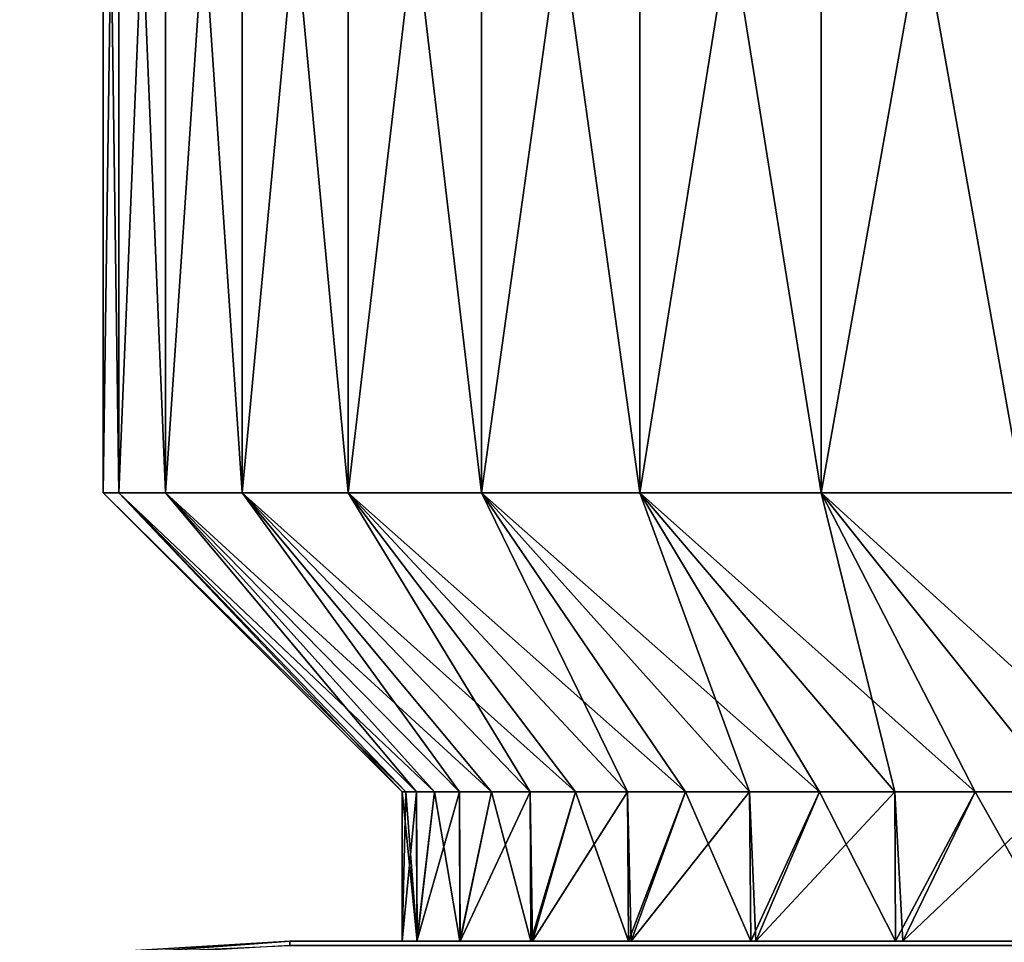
# Model space of a CAD drawing. Header units: metres. Extents: x -106 to 264, y -111 to 81.
# Tile 42 of 256: x -90 to -84, y 21 to 27. Entities that reach past the tile are written whole.
import ezdxf

# ---------------------------------------------------------------- set-up
doc = ezdxf.new("R2010")
doc.units = ezdxf.units.M
doc.layers.add('solid_20422013', color=7, linetype='CONTINUOUS')

msp = doc.modelspace()

# ---------------------------------------------------------------- linework, layer by layer
at = {"layer": 'solid_20422013'}
for points in [[(-89.645523, 31.570021, -1.660665), (-89.645523, 24, -1.660665), (-89.75, 24)], [(-89.75, 31.570021), (-89.75, 24), (-89.645523, 24, 1.660665)], [(-89.645523, 31.570021, -1.660665), (-89.75, 24), (-89.75, 31.570021)], [(-89.645523, 31.570021, 1.660665), (-89.75, 31.570021), (-89.645523, 24, 1.660665)], [(-89.333725, 31.570021, -3.295141), (-89.333725, 24, -3.295141), (-89.645523, 24, -1.660665)], [(-89.333725, 31.570021, -3.295141), (-89.645523, 24, -1.660665), (-89.645523, 31.570021, -1.660665)], [(-89.645523, 31.570021, 1.660665), (-89.645523, 24, 1.660665), (-89.333725, 24, 3.295141)], [(-89.333725, 31.570021, 3.295141), (-89.645523, 31.570021, 1.660665), (-89.333725, 24, 3.295141)], [(-88.819542, 31.570021, -4.87765), (-88.819542, 24, -4.87765), (-89.333725, 24, -3.295141)], [(-88.819542, 31.570021, -4.87765), (-89.333725, 24, -3.295141), (-89.333725, 31.570021, -3.295141)], [(-89.333725, 31.570021, 3.295141), (-89.333725, 24, 3.295141), (-88.819542, 24, 4.87765)], [(-88.819542, 31.570021, 4.87765), (-89.333725, 31.570021, 3.295141), (-88.819542, 24, 4.87765)], [(-88.111061, 31.570021, -6.383236), (-88.111061, 24, -6.383236), (-88.819542, 24, -4.87765)], [(-88.111061, 31.570021, -6.383236), (-88.819542, 24, -4.87765), (-88.819542, 31.570021, -4.87765)], [(-88.819542, 31.570021, 4.87765), (-88.819542, 24, 4.87765), (-88.111061, 24, 6.383236)], [(-88.111061, 31.570021, 6.383236), (-88.819542, 31.570021, 4.87765), (-88.111061, 24, 6.383236)], [(-87.219475, 31.570021, -7.788155), (-87.219475, 24, -7.788155), (-88.111061, 24, -6.383236)], [(-87.219475, 31.570021, -7.788155), (-88.111061, 24, -6.383236), (-88.111061, 31.570021, -6.383236)], [(-88.111061, 31.570021, 6.383236), (-88.111061, 24, 6.383236), (-87.219475, 24, 7.788155)], [(-87.219475, 31.570021, 7.788155), (-88.111061, 31.570021, 6.383236), (-87.219475, 24, 7.788155)], [(-86.158836, 31.570021, -9.07025), (-86.158836, 24, -9.07025), (-87.219475, 24, -7.788155)], [(-86.158836, 31.570021, -9.07025), (-87.219475, 24, -7.788155), (-87.219475, 31.570021, -7.788155)], [(-87.219475, 31.570021, 7.788155), (-87.219475, 24, 7.788155), (-86.158836, 24, 9.07025)], [(-86.158836, 31.570021, 9.07025), (-87.219475, 31.570021, 7.788155), (-86.158836, 24, 9.07025)], [(-84.945869, 31.570021, -10.2093), (-84.945869, 24, -10.2093), (-86.158836, 24, -9.07025)], [(-84.945869, 31.570021, -10.2093), (-86.158836, 24, -9.07025), (-86.158836, 31.570021, -9.07025)], [(-86.158836, 31.570021, 9.07025), (-86.158836, 24, 9.07025), (-84.945869, 24, 10.2093)], [(-84.945869, 31.570021, 10.2093), (-86.158836, 31.570021, 9.07025), (-84.945869, 24, 10.2093)], [(-83.599709, 31.570021, -11.187345), (-83.599709, 24, -11.187345), (-84.945869, 24, -10.2093)], [(-83.599709, 31.570021, -11.187345), (-84.945869, 24, -10.2093), (-84.945869, 31.570021, -10.2093)], [(-84.945869, 31.570021, 10.2093), (-84.945869, 24, 10.2093), (-83.599709, 24, 11.187345)], [(-83.599709, 31.570021, 11.187345), (-84.945869, 31.570021, 10.2093), (-83.599709, 24, 11.187345)], [(-89.75, 24), (-87.75, 22), (-87.725914, 22, 0.735785)], [(-89.75, 24), (-89.645523, 24, -1.660665), (-87.75, 22)], [(-89.645523, 24, 1.660665), (-89.75, 24), (-87.725914, 22, 0.735785)], [(-89.645523, 24, -1.660665), (-87.725914, 22, -0.735785), (-87.75, 22)], [(-89.645523, 24, 1.660665), (-87.725914, 22, 0.735785), (-87.653755, 22, 1.46842)], [(-89.645523, 24, 1.660665), (-87.653755, 22, 1.46842), (-87.533836, 22, 2.194766)], [(-89.333725, 24, 3.295141), (-89.645523, 24, 1.660665), (-87.533836, 22, 2.194766)], [(-89.645523, 24, -1.660665), (-87.653755, 22, -1.46842), (-87.725914, 22, -0.735785)], [(-89.645523, 24, -1.660665), (-89.333725, 24, -3.295141), (-87.653755, 22, -1.46842)], [(-89.333725, 24, 3.295141), (-87.533836, 22, 2.194766), (-87.366669, 22, 2.911714)], [(-89.333725, 24, 3.295141), (-87.366669, 22, 2.911714), (-87.152962, 22, 3.616194)], [(-88.819542, 24, 4.87765), (-89.333725, 24, 3.295141), (-87.152962, 22, 3.616194)], [(-89.333725, 24, -3.295141), (-87.366669, 22, -2.911714), (-87.533836, 22, -2.194766)], [(-89.333725, 24, -3.295141), (-88.819542, 24, -4.87765), (-87.366669, 22, -2.911714)], [(-89.333725, 24, -3.295141), (-87.533836, 22, -2.194766), (-87.653755, 22, -1.46842)], [(-88.819542, 24, 4.87765), (-87.152962, 22, 3.616194), (-86.893646, 22, 4.305189)], [(-88.819542, 24, 4.87765), (-86.893646, 22, 4.305189), (-86.589821, 22, 4.975748)], [(-88.111061, 24, 6.383236), (-88.819542, 24, 4.87765), (-86.589821, 22, 4.975748)], [(-88.819542, 24, -4.87765), (-86.893646, 22, -4.305189), (-87.152962, 22, -3.616194)], [(-88.819542, 24, -4.87765), (-88.111061, 24, -6.383236), (-86.893646, 22, -4.305189)], [(-88.819542, 24, -4.87765), (-87.152962, 22, -3.616194), (-87.366669, 22, -2.911714)], [(-88.111061, 24, 6.383236), (-86.589821, 22, 4.975748), (-86.242783, 22, 5.625)], [(-88.111061, 24, 6.383236), (-86.242783, 22, 5.625), (-85.854034, 22, 6.250165)], [(-87.219475, 24, 7.788155), (-88.111061, 24, 6.383236), (-85.854034, 22, 6.250165)], [(-88.111061, 24, -6.383236), (-86.242783, 22, -5.625), (-86.589821, 22, -4.975748)], [(-88.111061, 24, -6.383236), (-87.219475, 24, -7.788155), (-86.242783, 22, -5.625)], [(-88.111061, 24, -6.383236), (-86.589821, 22, -4.975748), (-86.893646, 22, -4.305189)], [(-87.219475, 24, 7.788155), (-85.854034, 22, 6.250165), (-85.425224, 22, 6.848566)], [(-87.219475, 24, 7.788155), (-85.425224, 22, 6.848566), (-84.958199, 22, 7.41764)], [(-86.158836, 24, 9.07025), (-87.219475, 24, 7.788155), (-84.958199, 22, 7.41764)], [(-87.219475, 24, -7.788155), (-85.425224, 22, -6.848566), (-85.854034, 22, -6.250165)], [(-87.219475, 24, -7.788155), (-86.158836, 24, -9.07025), (-85.425224, 22, -6.848566)], [(-87.219475, 24, -7.788155), (-85.854034, 22, -6.250165), (-86.242783, 22, -5.625)], [(-86.158836, 24, 9.07025), (-84.958199, 22, 7.41764), (-84.454948, 22, 7.954951)], [(-86.158836, 24, 9.07025), (-84.454948, 22, 7.954951), (-83.917641, 22, 8.458198)], [(-84.945869, 24, 10.2093), (-86.158836, 24, 9.07025), (-83.917641, 22, 8.458198)], [(-86.158836, 24, -9.07025), (-84.454948, 22, -7.954951), (-84.958199, 22, -7.41764)], [(-86.158836, 24, -9.07025), (-84.945869, 24, -10.2093), (-84.454948, 22, -7.954951)], [(-86.158836, 24, -9.07025), (-84.958199, 22, -7.41764), (-85.425224, 22, -6.848566)], [(-84.945869, 24, 10.2093), (-83.917641, 22, 8.458198), (-83.348564, 22, 8.925225)], [(-84.945869, 24, 10.2093), (-83.348564, 22, 8.925225), (-82.750168, 22, 9.354033)], [(-83.599709, 24, 11.187345), (-84.945869, 24, 10.2093), (-82.750168, 22, 9.354033)], [(-84.945869, 24, -10.2093), (-83.348564, 22, -8.925225), (-83.917641, 22, -8.458198)], [(-84.945869, 24, -10.2093), (-83.599709, 24, -11.187345), (-83.348564, 22, -8.925225)], [(-84.945869, 24, -10.2093), (-83.917641, 22, -8.458198), (-84.454948, 22, -7.954951)], [(-87.75, 22), (-87.75, 21), (-87.65023, 21, 1.484793)], [(-87.653755, 22, -1.46842), (-87.650566, 21, -1.48842), (-87.75, 21)], [(-87.725914, 22, -0.735785), (-87.75, 21), (-87.75, 22)], [(-87.725914, 22, -0.735785), (-87.653755, 22, -1.46842), (-87.75, 21)], [(-87.725914, 22, 0.735785), (-87.75, 22), (-87.65023, 21, 1.484793)], [(-87.653755, 22, 1.46842), (-87.725914, 22, 0.735785), (-87.65023, 21, 1.484793)], [(-87.533836, 22, 2.194766), (-87.653755, 22, 1.46842), (-87.65023, 21, 1.484793)], [(-87.653755, 22, -1.46842), (-87.533836, 22, -2.194766), (-87.650566, 21, -1.48842)], [(-87.366669, 22, -2.911714), (-87.361862, 21, -2.92955), (-87.650566, 21, -1.48842)], [(-87.533836, 22, -2.194766), (-87.366669, 22, -2.911714), (-87.650566, 21, -1.48842)], [(-87.533836, 22, 2.194766), (-87.65023, 21, 1.484793), (-87.364677, 21, 2.919104)], [(-87.366669, 22, 2.911714), (-87.533836, 22, 2.194766), (-87.364677, 21, 2.919104)], [(-87.152962, 22, 3.616194), (-87.366669, 22, 2.911714), (-87.364677, 21, 2.919104)], [(-87.366669, 22, -2.911714), (-87.152962, 22, -3.616194), (-87.361862, 21, -2.92955)], [(-87.152962, 22, 3.616194), (-87.364677, 21, 2.919104), (-86.888046, 21, 4.314885)], [(-86.893646, 22, -4.305189), (-86.878525, 21, -4.336645), (-87.361862, 21, -2.92955)], [(-87.152962, 22, -3.616194), (-86.893646, 22, -4.305189), (-87.361862, 21, -2.92955)], [(-86.893646, 22, 4.305189), (-87.152962, 22, 3.616194), (-86.888046, 21, 4.314885)], [(-86.589821, 22, 4.975748), (-86.893646, 22, 4.305189), (-86.888046, 21, 4.314885)], [(-86.893646, 22, -4.305189), (-86.589821, 22, -4.975748), (-86.878525, 21, -4.336645)], [(-86.589821, 22, 4.975748), (-86.888046, 21, 4.314885), (-86.236237, 21, 5.636282)], [(-86.242783, 22, -5.625), (-86.216667, 21, -5.669938), (-86.878525, 21, -4.336645)], [(-86.589821, 22, -4.975748), (-86.242783, 22, -5.625), (-86.878525, 21, -4.336645)], [(-86.242783, 22, 5.625), (-86.589821, 22, 4.975748), (-86.236237, 21, 5.636282)], [(-85.854034, 22, 6.250165), (-86.242783, 22, 5.625), (-86.236237, 21, 5.636282)], [(-86.242783, 22, -5.625), (-85.854034, 22, -6.250165), (-86.216667, 21, -5.669938)], [(-85.854034, 22, 6.250165), (-86.236237, 21, 5.636282), (-85.416748, 21, 6.857237)], [(-85.425224, 22, -6.848566), (-85.383125, 21, -6.900162), (-86.216667, 21, -5.669938)], [(-85.854034, 22, -6.250165), (-85.425224, 22, -6.848566), (-86.216667, 21, -5.669938)], [(-85.425224, 22, 6.848566), (-85.854034, 22, 6.250165), (-85.416748, 21, 6.857237)], [(-84.958199, 22, 7.41764), (-85.425224, 22, 6.848566), (-85.416748, 21, 6.857237)], [(-85.425224, 22, -6.848566), (-84.958199, 22, -7.41764), (-85.383125, 21, -6.900162)], [(-84.958199, 22, 7.41764), (-85.416748, 21, 6.857237), (-84.449524, 21, 7.96032)], [(-84.454948, 22, -7.954951), (-84.400383, 21, -8.00908), (-85.383125, 21, -6.900162)], [(-84.958199, 22, -7.41764), (-84.454948, 22, -7.954951), (-85.383125, 21, -6.900162)], [(-84.454948, 22, 7.954951), (-84.958199, 22, 7.41764), (-84.449524, 21, 7.96032)], [(-83.917641, 22, 8.458198), (-84.454948, 22, 7.954951), (-84.449524, 21, 7.96032)], [(-84.454948, 22, -7.954951), (-83.917641, 22, -8.458198), (-84.400383, 21, -8.00908)], [(-83.917641, 22, 8.458198), (-84.449524, 21, 7.96032), (-83.35144, 21, 8.922384)], [(-83.348564, 22, -8.925225), (-83.286896, 21, -8.971275), (-84.400383, 21, -8.00908)], [(-83.917641, 22, -8.458198), (-83.348564, 22, -8.925225), (-84.400383, 21, -8.00908)], [(-83.348564, 22, 8.925225), (-83.917641, 22, 8.458198), (-83.35144, 21, 8.922384)], [(-90.308052, 20.890633, -17.5), (-88.5, 21, 17.5), (-88.5, 21, -17.5)], [(-90.308052, 20.890633, 17.5), (-88.5, 21, 17.5), (-90.308052, 20.890633, -17.5)], [(-88.5, 20.971178, 17.792635), (-88.5, 21, 17.5), (-90.308052, 20.890633, 17.5)], [(-90.308052, 20.890633, -17.5), (-88.5, 21, -17.5), (-90.238091, 20.870289, -17.790901)], [(-90.238091, 20.870289, -17.790901), (-88.5, 21, -17.5), (-88.5, 20.971521, -17.790901)], [(-88.5, 21, -17.5), (65.25, 21), (65.349434, 21, -1.48842)], [(-88.5, 21, -17.5), (-0.000001, 21, 17.5), (65.25, 21)], [(-88.5, 21, -17.5), (65.349434, 21, -1.48842), (65.638138, 21, -2.92955)], [(-88.5, 21, -17.5), (65.638138, 21, -2.92955), (66.121475, 21, -4.336645)], [(-88.5, 21, -17.5), (66.121475, 21, -4.336645), (66.783333, 21, -5.669938)], [(-88.5, 21, -17.5), (66.783333, 21, -5.669938), (67.616875, 21, -6.900162)], [(-88.5, 21, -17.5), (67.616875, 21, -6.900162), (68.599617, 21, -8.00908)], [(-88.5, 21, -17.5), (68.599617, 21, -8.00908), (69.713104, 21, -8.971275)], [(-88.5, 21, -17.5), (69.713104, 21, -8.971275), (70.93837, 21, -9.77903)], [(-88.5, 21, -17.5), (70.93837, 21, -9.77903), (72.25882, 21, -10.41851)], [(-88.5, 21, -17.5), (72.25882, 21, -10.41851), (73.648857, 21, -10.882648)], [(-88.5, 21, -17.5), (73.648857, 21, -10.882648), (75.085045, 21, -11.159636)], [(-88.5, 21, -17.5), (75.085045, 21, -11.159636), (76.544258, 21, -11.249847)], [(88.5, 21, -17.5), (-88.5, 21, -17.5), (76.544258, 21, -11.249847)], [(-78.003815, 21, 11.1478), (-88.5, 21, 17.5), (-0.000001, 21, 17.5)], [(-88.5, 20.971178, 17.792635), (-0.000001, 21, 17.5), (-88.5, 21, 17.5)], [(-72.174408, 21, -10.383374), (-0.000001, 21, 17.5), (-88.5, 21, -17.5)], [(-1.599368, 20.986176, 17.703184), (-0.000001, 21, 17.5), (-88.5, 20.971178, 17.792635)], [(-87.75, 21), (-88.5, 21, -17.5), (-88.5, 21, 17.5)], [(-87.65023, 21, 1.484793), (-87.75, 21), (-88.5, 21, 17.5)], [(-87.364677, 21, 2.919104), (-87.65023, 21, 1.484793), (-88.5, 21, 17.5)], [(-86.888046, 21, 4.314885), (-87.364677, 21, 2.919104), (-88.5, 21, 17.5)], [(-86.236237, 21, 5.636282), (-86.888046, 21, 4.314885), (-88.5, 21, 17.5)], [(-85.416748, 21, 6.857237), (-86.236237, 21, 5.636282), (-88.5, 21, 17.5)], [(-84.449524, 21, 7.96032), (-85.416748, 21, 6.857237), (-88.5, 21, 17.5)], [(-83.35144, 21, 8.922384), (-84.449524, 21, 7.96032), (-88.5, 21, 17.5)], [(-82.139168, 21, 9.734533), (-83.35144, 21, 8.922384), (-88.5, 21, 17.5)], [(-80.825592, 21, 10.383374), (-82.139168, 21, 9.734533), (-88.5, 21, 17.5)], [(-79.438972, 21, 10.859262), (-80.825592, 21, 10.383374), (-88.5, 21, 17.5)], [(-78.003815, 21, 11.1478), (-79.438972, 21, 10.859262), (-88.5, 21, 17.5)], [(88.5, 20.971521, -17.790901), (-88.5, 21, -17.5), (88.5, 21, -17.5)], [(-87.650566, 21, -1.48842), (-88.5, 21, -17.5), (-87.75, 21)], [(-73.561028, 21, -10.859262), (-72.174408, 21, -10.383374), (-88.5, 21, -17.5)], [(-74.996185, 21, -11.1478), (-73.561028, 21, -10.859262), (-88.5, 21, -17.5)], [(-76.455742, 21, -11.249847), (-74.996185, 21, -11.1478), (-88.5, 21, -17.5)], [(-77.914955, 21, -11.159636), (-76.455742, 21, -11.249847), (-88.5, 21, -17.5)], [(-79.351143, 21, -10.882648), (-77.914955, 21, -11.159636), (-88.5, 21, -17.5)], [(-80.74118, 21, -10.41851), (-79.351143, 21, -10.882648), (-88.5, 21, -17.5)], [(-82.06163, 21, -9.77903), (-80.74118, 21, -10.41851), (-88.5, 21, -17.5)], [(-83.286896, 21, -8.971275), (-82.06163, 21, -9.77903), (-88.5, 21, -17.5)], [(-84.400383, 21, -8.00908), (-83.286896, 21, -8.971275), (-88.5, 21, -17.5)], [(-85.383125, 21, -6.900162), (-84.400383, 21, -8.00908), (-88.5, 21, -17.5)], [(-86.216667, 21, -5.669938), (-85.383125, 21, -6.900162), (-88.5, 21, -17.5)], [(-86.878525, 21, -4.336645), (-86.216667, 21, -5.669938), (-88.5, 21, -17.5)], [(-87.361862, 21, -2.92955), (-86.878525, 21, -4.336645), (-88.5, 21, -17.5)], [(-87.650566, 21, -1.48842), (-87.361862, 21, -2.92955), (-88.5, 21, -17.5)], [(-88.5, 20.971521, -17.790901), (-88.5, 21, -17.5), (88.5, 20.971521, -17.790901)]]:
    msp.add_3dface(points, dxfattribs=at)

doc.saveas('drawing.dxf')
